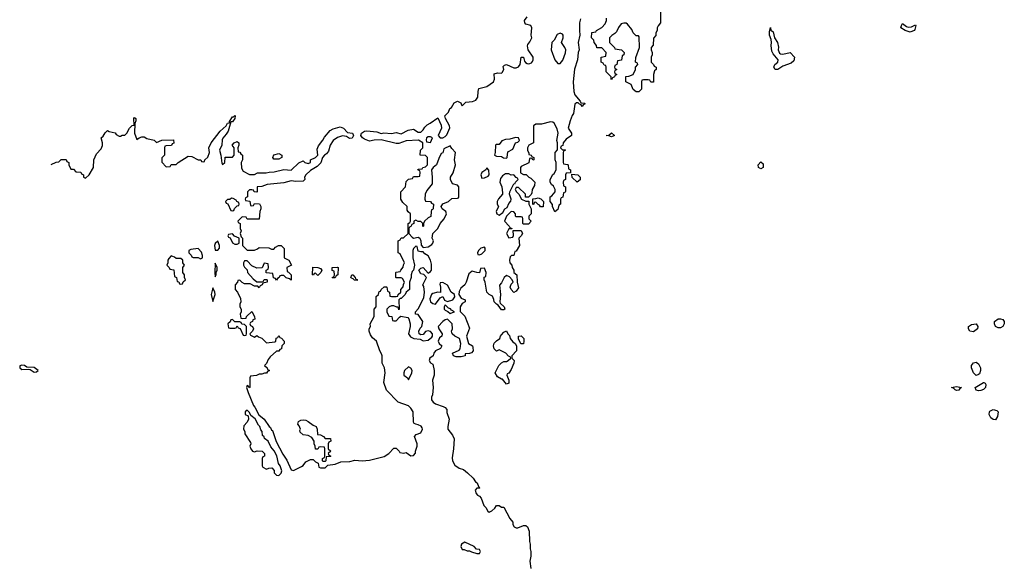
# Model space of a CAD drawing. Header units: inches. Extents: x 2106670 to 2322961, y 36024 to 224899.
# Tile 243 of 256: x 2234471 to 2242521, y 184781 to 189217. Entities that reach past the tile are written whole.
import ezdxf

# ---------------------------------------------------------------- set-up
doc = ezdxf.new("R2010")
doc.units = ezdxf.units.IN
doc.header["$MEASUREMENT"] = 0
doc.layers.add('C2138', color=7, linetype='Continuous')
doc.layers.add('C2148', color=7, linetype='Continuous')

msp = doc.modelspace()

# ---------------------------------------------------------------- linework, layer by layer
at = {"layer": 'C2138', "color": 5, "elevation": 60}
for points in [[(2239710.6, 189290.6), (2239711.3, 189190), (2239690, 189166), (2239682, 189150), (2239682, 189130), (2239672, 189110), (2239671.6, 189088.4), (2239652.7, 189067.3), (2239651.6, 189008.4), (2239634, 188990), (2239634, 188970), (2239642, 188950), (2239642, 188930), (2239634, 188910), (2239634, 188870), (2239654, 188850), (2239658, 188838), (2239674, 188830), (2239674, 188810), (2239662, 188798), (2239654, 188770), (2239652.7, 188707.3), (2239630, 188706), (2239622, 188722), (2239610, 188726), (2239570, 188726), (2239558, 188722), (2239554, 188710), (2239554, 188650), (2239532.7, 188627.3), (2239510, 188626), (2239487.3, 188647.3), (2239470, 188686), (2239426, 188710), (2239427.3, 188752.7), (2239450, 188754), (2239486, 188770), (2239506, 188810), (2239506, 188830), (2239526, 188850), (2239522, 188862), (2239506, 188870), (2239507.3, 188907.3), (2239538, 188990), (2239536.4, 189076.4), (2239530, 189086), (2239510, 189086), (2239486, 189110), (2239476.4, 189136.4), (2239440.4, 189180.4), (2239428.4, 189188.4), (2239410, 189188.7), (2239390, 189182), (2239366.4, 189153.6), (2239350, 189118), (2239336.9, 189103.1), (2239311.1, 189088.9), (2239292, 189070), (2239292, 189030), (2239334, 188990), (2239338, 188978), (2239391.6, 188971.6), (2239412, 188950), (2239411.6, 188928.4), (2239398, 188922), (2239392.7, 188887.3), (2239358, 188882), (2239354, 188850), (2239338, 188842), (2239334, 188830), (2239338, 188818), (2239354, 188810), (2239338, 188802), (2239334, 188790), (2239338, 188778), (2239354, 188770), (2239338, 188762), (2239334, 188750), (2239318, 188742), (2239310, 188726), (2239306, 188730), (2239306, 188750), (2239266, 188790), (2239266, 188830), (2239262, 188842), (2239250, 188846), (2239242, 188862), (2239226, 188870), (2239226, 188910), (2239262, 188918), (2239266, 188950), (2239230, 188986), (2239190, 188986), (2239187.3, 189007.3), (2239168, 189030), (2239166, 189050), (2239146, 189070), (2239148.9, 189111.1), (2239182, 189118), (2239186, 189130), (2239230, 189152), (2239258, 189182), (2239268, 189210), (2239268, 189230)], [(2234729.7, 188031.9), (2234770, 188052), (2234790, 188054), (2234810, 188074), (2234850, 188074), (2234858, 188058), (2234874, 188050), (2234874, 188030), (2234890, 187994), (2234910, 187994), (2234930, 187974), (2234971.6, 187971.6), (2234978, 187958), (2234994, 187950), (2234994, 187930), (2235010, 187922), (2235038, 187950), (2235074, 188010), (2235078, 188070), (2235100.2, 188119.8), (2235138, 188162), (2235147.3, 188187.3), (2235148, 188210), (2235138, 188250), (2235154.6, 188265.4), (2235168.9, 188291.1), (2235190, 188312), (2235203.6, 188303.6), (2235250.9, 188290.9), (2235259.6, 188279.6), (2235283.6, 188263.6), (2235296.4, 188263.6), (2235310, 188272), (2235330, 188272), (2235348, 188290), (2235368.9, 188331.1), (2235390, 188352), (2235406, 188354), (2235404, 188410), (2235410, 188418), (2235422, 188410), (2235422, 188390), (2235411.6, 188368.4), (2235411, 188290), (2235430, 188238), (2235449, 188251), (2235470, 188258), (2235490, 188258), (2235510, 188244.7), (2235571.6, 188231.6), (2235590, 188214), (2235632.7, 188232.7), (2235730, 188234), (2235731.6, 188208.4), (2235718, 188202), (2235712.7, 188187.3), (2235670, 188186), (2235658, 188182), (2235654, 188170), (2235654, 188110), (2235632.7, 188087.3), (2235632.7, 188052.7), (2235670, 188014), (2235702, 188018), (2235710, 188034), (2235750, 188034), (2235766, 188050), (2235850, 188102), (2235879.6, 188099.6), (2235930, 188072), (2235951.6, 188071.6), (2235958, 188058), (2235970, 188054), (2235982, 188058), (2235986, 188070), (2236010, 188094), (2236022, 188130), (2236018, 188170), (2236038, 188210), (2236110, 188304.7), (2236158, 188350), (2236170, 188372), (2236186, 188374), (2236186, 188386), (2236210, 188422), (2236218, 188422), (2236230, 188434), (2236234, 188430), (2236231.3, 188410), (2236210, 188382), (2236198, 188382), (2236174.4, 188305.6), (2236159.8, 188280.2), (2236131, 188249), (2236125.4, 188234.6), (2236124.7, 188190), (2236104.7, 188150), (2236116, 188110), (2236124.5, 188044.5), (2236130, 188032), (2236148, 188050), (2236150, 188094), (2236210, 188094), (2236226, 188110), (2236226, 188170), (2236208, 188190), (2236226, 188210), (2236250, 188222), (2236262, 188210), (2236262, 188190), (2236254, 188170), (2236258, 188138), (2236270, 188134), (2236279.6, 188119.6), (2236294, 188110), (2236294, 188070), (2236282, 188050), (2236283.6, 188003.6), (2236298, 187978), (2236350, 187952), (2236390, 187952), (2236414.6, 187965.4), (2236485.2, 187965.2), (2236511.6, 187971.6), (2236552, 187972), (2236630, 187991.3), (2236690, 187986), (2236752.9, 188047.1), (2236790, 188062), (2236802, 188050), (2236830, 188041), (2236848, 188050), (2236849, 188071), (2236888.7, 188090), (2236909, 188110), (2236902, 188158), (2236914.8, 188185.2), (2236950, 188232), (2236962.7, 188257.3), (2237009.2, 188310.8), (2237034.8, 188325.2), (2237090, 188342), (2237118.8, 188330), (2237150, 188294), (2237191, 188290), (2237201, 188270), (2237190.6, 188249.4), (2237167, 188247), (2237143.1, 188263.1), (2237110, 188266.6), (2237070, 188254.5), (2237034, 188230), (2237010.7, 188190), (2236996.8, 188143.2), (2236979.5, 188120.5), (2236962.8, 188110), (2236946, 188090), (2236934.4, 188045.6), (2236904, 188016), (2236850, 187984), (2236811.3, 187950), (2236801, 187930), (2236802, 187910), (2236790, 187898), (2236730, 187894), (2236690, 187899.3), (2236630, 187882.7), (2236494, 187870), (2236450, 187853.2), (2236414, 187850), (2236414, 187810), (2236410, 187806), (2236388.4, 187808.4), (2236382, 187822), (2236370, 187826), (2236350, 187826), (2236334, 187810), (2236334, 187770), (2236318, 187762), (2236314, 187750), (2236318, 187738), (2236352.7, 187732.7), (2236358, 187698), (2236370, 187694), (2236382, 187698), (2236390, 187714), (2236432.7, 187712.7), (2236442, 187690), (2236442, 187670), (2236434, 187650), (2236430, 187586), (2236330, 187586), (2236322, 187602), (2236290, 187606), (2236254, 187570), (2236258, 187558), (2236274, 187550), (2236274, 187510), (2236282, 187490), (2236274, 187470), (2236282, 187442), (2236294, 187430), (2236294, 187370), (2236330, 187334), (2236390, 187334), (2236416.4, 187343.6), (2236430, 187354), (2236507.3, 187352.7), (2236530, 187342), (2236550, 187342), (2236563.1, 187356.9), (2236586, 187370), (2236610, 187372), (2236632.7, 187347.3), (2236634, 187270), (2236672, 187250), (2236694, 187210), (2236654, 187190), (2236658, 187158), (2236670, 187154), (2236691.6, 187131.6), (2236691.3, 187088.7), (2236678, 187098), (2236650, 187106), (2236630, 187126), (2236610, 187126), (2236598, 187122), (2236594, 187110), (2236578, 187102), (2236570, 187088), (2236562, 187102), (2236547.3, 187107.3), (2236542, 187142), (2236487.3, 187147.3), (2236486, 187170), (2236502, 187178), (2236506, 187190), (2236502, 187222), (2236470, 187226), (2236452.7, 187187.3), (2236410, 187186), (2236370, 187206), (2236330, 187246), (2236310, 187246), (2236302, 187230), (2236302, 187210), (2236310, 187194), (2236331.6, 187171.6), (2236334, 187150), (2236379.6, 187099.6), (2236410, 187074), (2236450, 187074), (2236462, 187078), (2236470, 187094), (2236490, 187094), (2236494, 187090), (2236494, 187070), (2236458, 187062), (2236454, 187050), (2236438, 187042), (2236430, 187026), (2236418, 187038), (2236390, 187038), (2236356.4, 187056.4), (2236310, 187058), (2236290, 187068), (2236270, 187088), (2236254, 187086), (2236252, 187070), (2236232, 187050), (2236232, 187010), (2236252, 186990), (2236276.9, 186936.9), (2236278, 186910), (2236271.3, 186890), (2236272, 186870), (2236282, 186850), (2236282, 186830), (2236274, 186810), (2236278, 186778), (2236290, 186774), (2236322, 186778), (2236326, 186790), (2236370, 186832), (2236392, 186790), (2236394, 186770), (2236378, 186762), (2236374, 186750), (2236358, 186742), (2236354, 186730), (2236358, 186718), (2236374, 186710), (2236382, 186690), (2236374, 186670), (2236354, 186650), (2236358, 186638), (2236390, 186622), (2236410, 186634), (2236423.6, 186623.6), (2236450, 186614), (2236490, 186574), (2236556.4, 186583.6), (2236566, 186590), (2236567.3, 186612.7), (2236582, 186618), (2236590, 186634), (2236598, 186618), (2236612.7, 186612.7), (2236634, 186590), (2236634, 186570), (2236614, 186550), (2236612.7, 186527.3), (2236598, 186522), (2236590, 186506), (2236570, 186506), (2236519.6, 186460.4), (2236502, 186438), (2236490, 186406), (2236474, 186390), (2236494, 186370), (2236498, 186358), (2236514, 186350), (2236498, 186342), (2236490, 186328), (2236472.7, 186327.3), (2236450, 186318), (2236430, 186318), (2236407.3, 186307.3), (2236358, 186302), (2236354, 186290), (2236354, 186210), (2236347.3, 186207.3), (2236342, 186222), (2236330, 186226), (2236326.8, 186210), (2236338, 186170), (2236383.4, 186063.4), (2236394.8, 186050), (2236427.5, 185987.5), (2236470.7, 185950.7), (2236510, 185892), (2236522, 185882), (2236530, 185862), (2236538, 185858), (2236567.7, 185767.7), (2236623.8, 185663.8), (2236655.2, 185615.2), (2236690, 185538), (2236710, 185532), (2236776.4, 185563.6), (2236788.4, 185571.6), (2236810, 185602), (2236850, 185622), (2236870, 185622), (2236890, 185602), (2236912.7, 185592.7), (2236918, 185558), (2236930, 185554), (2236970, 185554), (2236990, 185574), (2237050, 185582), (2237096.4, 185603.6), (2237170, 185604.7), (2237210, 185616), (2237270, 185611), (2237330, 185616), (2237450, 185644.7), (2237488, 185670), (2237530, 185714), (2237550, 185714), (2237574, 185690), (2237578, 185678), (2237610, 185672), (2237630, 185678), (2237670, 185652), (2237690, 185654), (2237707.3, 185672.7), (2237708, 185690), (2237722, 185730), (2237722, 185750), (2237698, 185810), (2237714, 185826), (2237750, 185840.7), (2237764.5, 185870), (2237761.5, 185881.5), (2237753.8, 185893.8), (2237730, 185906), (2237709.1, 185909.1), (2237696.5, 185916.5), (2237690, 185928), (2237689.2, 186010), (2237670, 186042), (2237650, 186059), (2237566, 186090), (2237469.1, 186189.1), (2237448.7, 186250), (2237459, 186330), (2237454, 186370), (2237434, 186410), (2237434, 186470), (2237430, 186486), (2237415.3, 186510), (2237388.9, 186588.9), (2237356.4, 186616.4), (2237340.4, 186640.4), (2237328, 186670), (2237328, 186690), (2237338, 186710), (2237335.3, 186730), (2237368, 186790), (2237368.4, 186851.6), (2237386, 186870), (2237386, 186954), (2237406, 186970), (2237410, 186994), (2237422, 186998), (2237426, 187010), (2237450, 187034), (2237470, 187034), (2237474, 187030), (2237478, 186998), (2237494, 186990), (2237498, 186958), (2237510, 186954), (2237550, 186954), (2237562, 186958), (2237566, 186970), (2237586, 186990), (2237586, 187010), (2237607.3, 187032.7), (2237608.4, 187051.6), (2237618, 187070), (2237602, 187102), (2237590, 187106), (2237550, 187106), (2237546, 187110), (2237546, 187150), (2237550, 187154), (2237582, 187158), (2237586, 187170), (2237607.3, 187192.7), (2237608.4, 187211.6), (2237618, 187230), (2237582, 187302), (2237566, 187310), (2237566, 187410), (2237582, 187418), (2237590, 187434), (2237610, 187434), (2237646, 187470), (2237646, 187550), (2237662, 187558), (2237666, 187570), (2237666, 187630), (2237647.3, 187647.3), (2237640.4, 187660.4), (2237638, 187690), (2237603.1, 187723.1), (2237588, 187750), (2237586, 187810), (2237626, 187850), (2237630, 187894), (2237650, 187914), (2237682, 187918), (2237690, 187934), (2237730, 187934), (2237742, 187938), (2237746, 187970), (2237742, 187982), (2237726, 187990), (2237730, 187994), (2237762, 187998), (2237766, 188010), (2237790, 188014), (2237806, 188030), (2237806, 188090), (2237790, 188106), (2237746, 188110), (2237748.4, 188151.6), (2237766, 188170), (2237766, 188210), (2237732.5, 188232.5), (2237630, 188226), (2237570, 188205.2), (2237550, 188204), (2237426.4, 188233.6), (2237370, 188233.2), (2237330, 188225.2), (2237290, 188239.3), (2237274, 188250), (2237261.2, 188270), (2237266, 188290), (2237290, 188304.9), (2237310, 188307.3), (2237390, 188301), (2237427.5, 188287.5), (2237449.2, 188290.8), (2237510, 188287.7), (2237550, 188294.8), (2237590, 188282.8), (2237646, 188314), (2237690, 188321), (2237730, 188297.3), (2237750, 188298.8), (2237770, 188316), (2237782.5, 188337.5), (2237802.7, 188357.3), (2237828, 188370), (2237890, 188414), (2237915.8, 188355.8), (2237919.1, 188330), (2237892, 188270), (2237910, 188252), (2237930, 188252), (2237950, 188262), (2237963.1, 188276.9), (2237988.4, 188331.6), (2237985.2, 188350), (2237953.2, 188410), (2237948, 188430), (2237978, 188462), (2237989.1, 188490.9), (2238000.4, 188499.6), (2238023.1, 188536.9), (2238051.6, 188551.6), (2238078, 188538), (2238082, 188522), (2238090, 188514), (2238118, 188542), (2238171.9, 188548.1), (2238200.7, 188559.3), (2238216.6, 188583.4), (2238219.3, 188630), (2238225.6, 188654.4), (2238290, 188671), (2238344, 188710), (2238354, 188730), (2238350, 188774), (2238376.4, 188783.6), (2238410, 188781), (2238415.1, 188784.9), (2238429, 188810), (2238425.2, 188834.8), (2238434.6, 188845.4), (2238450, 188851), (2238510, 188824.7), (2238530, 188824.7), (2238549.1, 188830.9), (2238564, 188850), (2238571.3, 188911.3), (2238590, 188912), (2238598.8, 188878.8), (2238607.1, 188867.1), (2238619.8, 188859.8), (2238630, 188856.3), (2238640.9, 188859.1), (2238654.8, 188865.2), (2238663.7, 188876.3), (2238669.3, 188890), (2238669.2, 188910), (2238628, 188970), (2238624, 189004), (2238625.6, 189014.4), (2238643.1, 189036.9), (2238659, 189070), (2238654, 189090), (2238659, 189150), (2238649, 189169), (2238610, 189181.2), (2238601.2, 189190), (2238597.2, 189210), (2238620.9, 189239.1)], [(2239056.9, 189223.1), (2239046.8, 189190), (2239046.8, 189130), (2239052, 189090), (2239036, 189030), (2239044.7, 188970), (2239038, 188950), (2239031.1, 188888.9), (2239006.4, 188813.6), (2238996, 188710), (2239002.8, 188630), (2239010, 188602), (2239054, 188550), (2239058, 188538), (2239090, 188534), (2239094, 188530), (2239078, 188522), (2239070, 188506), (2239062, 188522), (2239047.3, 188527.3), (2239038, 188538), (2239023.6, 188536.4), (2239010, 188526), (2238998, 188450), (2238987.1, 188432.9), (2238970.9, 188389.1), (2238956, 188330), (2238982, 188290), (2238982, 188270), (2238939.6, 188240.4), (2238914, 188210), (2238912.7, 188187.3), (2238898, 188182), (2238894, 188170), (2238910, 188154), (2238930, 188154), (2238934, 188150), (2238918, 188142), (2238914, 188130), (2238914, 188050), (2238918, 188038), (2238950, 188034), (2238954, 188030), (2238958, 187998), (2238974, 187990), (2238974, 187966), (2238938, 187962), (2238934, 187950), (2238934, 187910), (2238918, 187902), (2238914, 187890), (2238918, 187858), (2238934, 187850), (2238932.7, 187812.7), (2238930, 187806), (2238918, 187802), (2238912.7, 187767.3), (2238898, 187762), (2238894, 187750), (2238894, 187710), (2238878, 187702), (2238870, 187666), (2238846, 187646), (2238828, 187690), (2238827.3, 187707.3), (2238808, 187730), (2238808, 187770), (2238822, 187778), (2238848, 187810), (2238848, 187830), (2238835.3, 187855.3), (2238818, 187870), (2238808.4, 187888.4), (2238808, 187910), (2238829.1, 187950.9), (2238840.4, 187959.6), (2238858, 187990), (2238858, 188050), (2238848.7, 188070), (2238848.7, 188130), (2238867.3, 188152.7), (2238868, 188210), (2238862, 188230), (2238874, 188290), (2238865.6, 188325.6), (2238842, 188370), (2238830, 188379), (2238810, 188382), (2238736, 188364), (2238690, 188362), (2238671.6, 188348.4), (2238671.3, 188210), (2238634, 188190), (2238622, 188170), (2238622, 188150), (2238634, 188126), (2238634, 188114), (2238654, 188110), (2238658, 188098), (2238674, 188090), (2238674, 188070), (2238667.3, 188067.3), (2238662, 188082), (2238650, 188086), (2238638, 188082), (2238632.7, 188047.3), (2238570, 188018), (2238564.7, 188010), (2238565.4, 187965.4), (2238590, 187952), (2238611.6, 187951.6), (2238634, 187930), (2238650, 187922), (2238682, 187890), (2238679.6, 187860.4), (2238662, 187830), (2238659.6, 187800.4), (2238652.7, 187787.3), (2238630, 187766), (2238607.3, 187767.3), (2238606, 187790), (2238550, 187846), (2238530, 187846), (2238522, 187830), (2238532, 187810), (2238551.3, 187791.3), (2238574, 187750), (2238610, 187734), (2238632.7, 187732.7), (2238634, 187710), (2238652, 187672), (2238654, 187650), (2238654, 187630), (2238634, 187610), (2238634, 187590), (2238654, 187570), (2238630, 187546), (2238590, 187546), (2238586, 187550), (2238586, 187590), (2238582, 187602), (2238570, 187606), (2238530, 187606), (2238526, 187610), (2238526, 187630), (2238510, 187646), (2238490, 187648), (2238452, 187610), (2238434, 187570), (2238474, 187530), (2238478, 187518), (2238494, 187510), (2238494, 187506), (2238470, 187506), (2238452, 187470), (2238470, 187434), (2238502, 187438), (2238507.3, 187452.7), (2238506, 187494), (2238570, 187494), (2238582, 187470), (2238572, 187450), (2238552, 187430), (2238558, 187370), (2238530, 187326), (2238518, 187322), (2238512, 187290), (2238492, 187288), (2238482, 187278), (2238476, 187250), (2238478, 187230), (2238496, 187210), (2238498, 187190), (2238511.3, 187170), (2238512, 187150), (2238536, 187130), (2238538, 187070), (2238550, 187026), (2238530, 186998), (2238510, 186988), (2238488, 187010), (2238482, 187030), (2238490, 187054), (2238506, 187070), (2238498, 187090), (2238474.6, 187114.6), (2238450, 187126), (2238431.6, 187108.4), (2238410, 187066), (2238392.7, 187047.3), (2238402.8, 186970), (2238396, 186910), (2238399.6, 186899.6), (2238431, 186870), (2238438, 186850), (2238430, 186844), (2238410, 186845.2), (2238383.1, 186883.1), (2238368.7, 186890), (2238349.3, 186909.3), (2238349, 186930), (2238336.5, 186956.5), (2238309.1, 186969.1), (2238289.3, 186989.3), (2238278, 187070), (2238269, 187089), (2238268.9, 187111.1), (2238282, 187118), (2238286, 187150), (2238270, 187186), (2238238, 187182), (2238231.3, 187148.7), (2238209.3, 187149.3), (2238170, 187162), (2238142, 187138), (2238121, 187070), (2238111, 187050), (2238077.3, 187022.7), (2238065.4, 186994.6), (2238062, 186970), (2238081.4, 186941.4), (2238112, 186928), (2238114, 186910), (2238090, 186898), (2238072, 186870), (2238071.6, 186831.6), (2238110, 186794), (2238150, 186694), (2238124.7, 186630), (2238141, 186570), (2238172, 186550), (2238176.9, 186536.9), (2238178, 186510), (2238165.4, 186494.6), (2238148.7, 186488.7), (2238114, 186486), (2238112, 186470), (2238079.8, 186460.2), (2238040.2, 186460.2), (2238018, 186470), (2238010, 186492), (2238064, 186516), (2238073.6, 186526.4), (2238077.2, 186570), (2238068, 186610), (2238029.3, 186629.3), (2238008, 186650), (2238002, 186670), (2238008.7, 186690), (2238008, 186730), (2237970, 186768), (2237950, 186762), (2237930, 186748.7), (2237892, 186710), (2237898, 186690), (2237926, 186650), (2237922, 186630), (2237904.5, 186615.5), (2237891.3, 186590), (2237902, 186570), (2237922, 186550), (2237912, 186530), (2237870, 186508.7), (2237856, 186490), (2237850.8, 186469.2), (2237824.7, 186450), (2237818, 186430), (2237830, 186412), (2237850, 186402), (2237859.1, 186350), (2237858.8, 186310), (2237845.5, 186270), (2237850.6, 186210), (2237846.8, 186150), (2237838.8, 186130), (2237837.3, 186110), (2237850.5, 186090.5), (2237870, 186077.3), (2237934.4, 186054.4), (2237950, 186046), (2237962.8, 186030), (2237964.5, 186004.5), (2237982.8, 185950), (2237971, 185890), (2237971.3, 185870), (2238010, 185821), (2238022, 185790), (2238018, 185710), (2238005.8, 185634.2), (2238010.7, 185610), (2238030, 185574.8), (2238064.7, 185550), (2238098.5, 185538.5), (2238133.7, 185513.7), (2238178, 185470), (2238198, 185438), (2238212, 185430), (2238222, 185402), (2238234, 185390), (2238230, 185386), (2238210, 185386), (2238194, 185370), (2238203.6, 185343.6), (2238214, 185330), (2238230, 185322), (2238245.4, 185305.4), (2238266.4, 185246.4), (2238282, 185230), (2238299.6, 185199.6), (2238310, 185192), (2238330, 185202), (2238356, 185224), (2238370, 185244.7), (2238390, 185244.7), (2238410, 185232), (2238430, 185231.3), (2238478, 185138), (2238502, 185110), (2238502, 185090), (2238514, 185070), (2238530, 185062), (2238543.6, 185063.6), (2238590, 185082), (2238610, 185082), (2238622, 185070), (2238635.3, 185035.3), (2238638, 184950), (2238644.7, 184930), (2238644.7, 184890), (2238650.9, 184869.1), (2238651, 184830), (2238641, 184790), (2238651, 184730)]]:
    msp.add_lwpolyline(points, dxfattribs=at)
for points in [[(2238890, 189108), (2238865.4, 189094.6), (2238842, 189050), (2238822, 189030), (2238816, 188970), (2238847.5, 188887.5), (2238870, 188858), (2238890, 188858), (2238912.9, 188887.1), (2238933.2, 188946.8), (2238935.3, 188970), (2238929, 188990), (2238902, 189030), (2238915.3, 189070), (2238915.3, 189090), (2238910, 189098)], [(2239310, 188258), (2239287.3, 188267.3), (2239266, 188270), (2239287.3, 188272.7), (2239310, 188291), (2239334, 188270), (2239330, 188268)], [(2237810, 188259), (2237798, 188250), (2237794, 188234), (2237798, 188218), (2237830, 188214), (2237846, 188250), (2237830, 188258)], [(2238525.2, 188254.8), (2238479.1, 188240.9), (2238442, 188238), (2238414.4, 188225.6), (2238390, 188198), (2238370, 188198), (2238362, 188190), (2238358, 188130), (2238352, 188110), (2238370, 188101), (2238410, 188098), (2238426.8, 188086.8), (2238450, 188084.7), (2238458, 188090), (2238463.1, 188136.9), (2238502, 188158), (2238526, 188210), (2238543.1, 188216.9), (2238558, 188230), (2238548, 188250)], [(2236550, 188078), (2236542, 188090), (2236550, 188111.3), (2236590, 188122), (2236614, 188110), (2236614, 188090), (2236610, 188088), (2236590, 188078)], [(2237990, 188186), (2237938, 188162), (2237931.6, 188128.4), (2237918, 188122), (2237896.9, 188083.1), (2237878, 188030), (2237850.9, 188009.1), (2237838, 187990), (2237844.7, 187930), (2237843.6, 187876.4), (2237799.8, 187820.2), (2237786, 187790), (2237784.7, 187750), (2237790, 187734), (2237831.1, 187731.1), (2237838, 187718), (2237854, 187710), (2237852.7, 187672.7), (2237850, 187666), (2237838, 187662), (2237834, 187650), (2237831.6, 187608.4), (2237810, 187598), (2237782, 187570), (2237772, 187550), (2237774, 187530), (2237770, 187526), (2237766, 187530), (2237766, 187550), (2237750, 187566), (2237728, 187568), (2237710, 187578), (2237694, 187570), (2237694, 187550), (2237678, 187542), (2237670, 187526), (2237658, 187522), (2237654, 187510), (2237654, 187470), (2237679.6, 187439.6), (2237690, 187432), (2237730, 187438), (2237742, 187430), (2237751.3, 187410), (2237752.7, 187372.7), (2237770, 187354), (2237810, 187361), (2237841.2, 187378.8), (2237849, 187390), (2237854, 187410), (2237844, 187430), (2237848.7, 187470), (2237889.2, 187510), (2237909.6, 187550.4), (2237942.7, 187590), (2237961.2, 187630), (2237955.3, 187650), (2237924, 187670), (2237917.2, 187690), (2237921.5, 187698.5), (2237929.6, 187710.4), (2237978, 187730), (2238004.5, 187755.5), (2238050, 187758), (2238059, 187761), (2238062, 187770), (2238061.2, 187850), (2238050, 187864), (2238010, 187875.3), (2237993.2, 187910), (2237994, 187930), (2238016.2, 187963.8), (2238034, 188030), (2238025.2, 188070), (2238033.2, 188130), (2238003.1, 188163.1)], [(2238290, 188006), (2238282, 187990), (2238250, 187968), (2238241, 187950), (2238250, 187922), (2238270, 187924.7), (2238302, 187938), (2238308.7, 187950), (2238308, 187988)], [(2238470, 187958), (2238443.6, 187956.4), (2238419.6, 187940.4), (2238401, 187919), (2238396, 187890), (2238414, 187850), (2238419.8, 187800.2), (2238418, 187790), (2238386.8, 187753.2), (2238376, 187730), (2238376, 187710), (2238384.7, 187690), (2238366.8, 187650), (2238371.1, 187631.1), (2238390, 187618), (2238420.2, 187639.8), (2238438, 187670), (2238457.2, 187682.8), (2238470, 187714), (2238487.3, 187732.7), (2238488, 187750), (2238475.3, 187790), (2238479, 187810), (2238510, 187874), (2238522, 187878), (2238526, 187890), (2238546, 187910), (2238542, 187922), (2238530, 187926), (2238510, 187948), (2238490, 187946)], [(2239030, 187888), (2238987.3, 187927.3), (2238986, 187954), (2239034, 187950), (2239054, 187930), (2239052.7, 187907.3)], [(2236202, 187758), (2236190, 187746), (2236170, 187746), (2236154, 187730), (2236158, 187718), (2236172.7, 187712.7), (2236198, 187658), (2236210, 187654), (2236222, 187658), (2236227.3, 187672.7), (2236250, 187694), (2236262, 187698), (2236266, 187710), (2236262, 187722), (2236246, 187730), (2236242, 187742), (2236216.4, 187756.4)], [(2238730, 187686), (2238722, 187702), (2238710, 187706), (2238690, 187726), (2238678, 187722), (2238674, 187710), (2238667.3, 187707.3), (2238667.3, 187752.7), (2238690, 187754), (2238710, 187762), (2238732.7, 187752.7), (2238754, 187730), (2238750, 187686)], [(2236090, 187406), (2236070, 187386), (2236064.7, 187370), (2236070, 187334), (2236090, 187334), (2236106, 187350), (2236106, 187370)], [(2236210, 187466), (2236178, 187462), (2236174, 187450), (2236178, 187438), (2236192.7, 187432.7), (2236210, 187394), (2236230, 187382), (2236250, 187382), (2236266, 187390), (2236266, 187430), (2236228, 187448)], [(2235930, 187346), (2235870, 187338), (2235854, 187330), (2235854, 187310), (2235872.7, 187292.7), (2235878, 187278), (2235890, 187274), (2235930, 187274), (2235950, 187262), (2235966, 187270), (2235966, 187290), (2235956.4, 187316.4)], [(2237710, 187366), (2237690, 187346), (2237684.7, 187330), (2237684.7, 187270), (2237698, 187210), (2237692, 187170), (2237681, 187159), (2237671.3, 187130), (2237671.3, 187108.7), (2237658, 187070), (2237658, 187010), (2237632, 186990), (2237622, 186970), (2237590, 186938), (2237582, 186938), (2237572, 186928), (2237574, 186850), (2237570, 186846), (2237566, 186866), (2237554, 186866), (2237530, 186878), (2237510, 186878), (2237491.3, 186868.7), (2237474, 186850), (2237472, 186830), (2237490, 186794), (2237514, 186790), (2237518, 186758), (2237530, 186754), (2237550, 186754), (2237575.3, 186784.7), (2237588, 186792), (2237643.6, 186783.6), (2237652, 186772), (2237664.7, 186730), (2237664.7, 186710), (2237651.3, 186650), (2237665.4, 186625.4), (2237694, 186610), (2237746, 186606), (2237770, 186591.3), (2237810, 186596), (2237839.5, 186620.5), (2237845.2, 186630), (2237845.2, 186650), (2237830, 186669), (2237810, 186673.2), (2237790, 186668.7), (2237770, 186644), (2237750, 186642), (2237738, 186650), (2237735.3, 186670), (2237744.7, 186695.3), (2237758, 186710), (2237768, 186750), (2237730, 186808), (2237706, 186810), (2237708, 186830), (2237730, 186852), (2237776, 186944), (2237781.2, 186990), (2237774.6, 187034.6), (2237768, 187050), (2237798, 187110), (2237774.6, 187134.6), (2237750, 187138), (2237735.3, 187170), (2237750, 187184.7), (2237770, 187192), (2237810, 187144.7), (2237830, 187158), (2237837.2, 187170), (2237838, 187218), (2237828.7, 187250), (2237810, 187286), (2237783.1, 187303.1), (2237770, 187318), (2237750, 187318), (2237730, 187326), (2237722, 187362)], [(2238270, 187358), (2238242, 187350), (2238222, 187330), (2238214, 187310), (2238218, 187298), (2238230, 187294), (2238250, 187302), (2238278, 187330), (2238278, 187350)], [(2235710, 187286), (2235690, 187266), (2235682, 187250), (2235682, 187230), (2235674, 187210), (2235694, 187190), (2235698, 187178), (2235732.7, 187172.7), (2235738, 187118), (2235754, 187110), (2235758, 187078), (2235772.7, 187072.7), (2235778, 187058), (2235790, 187054), (2235802, 187058), (2235807.3, 187072.7), (2235826, 187090), (2235818, 187110), (2235818, 187130), (2235806, 187150), (2235806, 187190), (2235818, 187210), (2235806, 187230), (2235806, 187250), (2235790, 187266), (2235750, 187266), (2235736.4, 187276.4)], [(2236070, 187226), (2236066, 187150), (2236070, 187114), (2236078, 187130), (2236078, 187150), (2236086, 187170), (2236086, 187190)], [(2236910, 187126), (2236890, 187146), (2236878, 187142), (2236872.7, 187127.3), (2236866, 187130), (2236867.3, 187192.7), (2236910, 187192), (2236930, 187182), (2236942, 187170), (2236934, 187150)], [(2237030, 187106), (2237026, 187110), (2237042, 187118), (2237046, 187130), (2237042, 187162), (2237027.3, 187167.3), (2237026, 187190), (2237070, 187194), (2237074, 187190), (2237072, 187130), (2237058, 187122), (2237050, 187106)], [(2237230, 187086), (2237208.4, 187088.4), (2237198, 187098), (2237183.1, 187103.1), (2237178, 187110), (2237186, 187130), (2237194, 187130), (2237214, 187110), (2237218, 187098), (2237230, 187094)], [(2236050, 187026), (2236036, 186970), (2236050, 186914), (2236068.7, 186970), (2236068, 186990)], [(2237930, 187068), (2237910, 187066), (2237905.4, 187054.6), (2237912, 187030), (2237912.7, 186987.3), (2237890, 186988.7), (2237850, 186979), (2237838, 186970), (2237824, 186936), (2237830.8, 186910.8), (2237850, 186898), (2237870, 186892), (2237910, 186942), (2237930, 186954), (2237945.4, 186925.4), (2237970, 186912), (2238013.6, 186926.4), (2238028, 186950), (2238026, 186970), (2237998, 186990), (2237970, 187046)], [(2237950, 186886), (2237942, 186870), (2237942, 186850), (2237950, 186842), (2237972.7, 186832.7), (2237990, 186814), (2238010, 186822), (2238026, 186830), (2238002, 186842), (2237993.6, 186853.6), (2237978, 186858)], [(2236210, 186766), (2236198, 186762), (2236192.7, 186747.3), (2236174, 186730), (2236178, 186698), (2236190, 186694), (2236230, 186694), (2236242, 186698), (2236250, 186714), (2236258, 186698), (2236272.7, 186692.7), (2236298, 186638), (2236310, 186634), (2236322, 186638), (2236326, 186650), (2236326, 186710), (2236310, 186726), (2236287.3, 186727.3), (2236282, 186742), (2236270, 186746), (2236230, 186746)], [(2238450, 186238), (2238418, 186278), (2238410, 186278), (2238378, 186298), (2238358, 186330), (2238388.9, 186391.1), (2238410, 186412), (2238430, 186422), (2238450, 186422), (2238466, 186430), (2238486, 186450), (2238482, 186462), (2238467.3, 186467.3), (2238446, 186490), (2238390, 186518), (2238370, 186506), (2238350, 186526), (2238344, 186550), (2238350, 186571.3), (2238370, 186591.3), (2238398, 186610), (2238402, 186630), (2238410, 186642), (2238430, 186662), (2238450, 186674), (2238462, 186650), (2238475.3, 186635.3), (2238482, 186610), (2238502.8, 186582.8), (2238522, 186570), (2238534, 186550), (2238532, 186510), (2238494, 186470), (2238494, 186450), (2238514, 186430), (2238512, 186410), (2238490, 186358), (2238470, 186326), (2238458, 186322), (2238454, 186310), (2238471.1, 186271.1), (2238470, 186246)], [(2238590, 186566), (2238567.3, 186567.3), (2238548.4, 186608.4), (2238549, 186631), (2238571.6, 186631.6), (2238591.6, 186611.6), (2238594, 186590)], [(2234490, 186392.7), (2234472, 186388), (2234471.3, 186370), (2234490, 186356), (2234539.8, 186359.8), (2234556, 186356), (2234590, 186336), (2234610, 186338), (2234622, 186350), (2234590, 186372.7), (2234530, 186377.2), (2234510, 186388.7)], [(2237650, 186378), (2237618, 186350), (2237611.3, 186330), (2237612, 186310), (2237642, 186290), (2237650, 186274), (2237677.2, 186330), (2237679, 186350), (2237670, 186368)], [(2236330, 186026), (2236314, 186010), (2236314, 185990), (2236338, 185978), (2236342, 185950), (2236330, 185928), (2236303.6, 185896.4), (2236302, 185870), (2236311.3, 185850), (2236312, 185830), (2236359.6, 185759.6), (2236362, 185750), (2236354, 185730), (2236362, 185710), (2236374, 185690), (2236390, 185684.7), (2236412.7, 185692.7), (2236454, 185690), (2236474, 185670), (2236474, 185650), (2236458, 185642), (2236454, 185630), (2236454, 185570), (2236458, 185558), (2236490, 185542), (2236508.4, 185551.6), (2236534, 185554), (2236551.3, 185531.3), (2236552, 185512), (2236570, 185494), (2236590, 185492), (2236608, 185510), (2236613.2, 185530), (2236602, 185570), (2236586, 185590), (2236572.3, 185652.3), (2236552, 185692), (2236524.7, 185724.7), (2236502, 185770), (2236473.6, 185793.6), (2236470, 185806), (2236456.4, 185816.4), (2236453.2, 185850), (2236442.7, 185862.7), (2236434, 185890), (2236422.5, 185902.5), (2236395.1, 185955.1), (2236362, 185982), (2236350, 186006)], [(2236950, 185606), (2236946, 185610), (2236946, 185630), (2236962, 185638), (2236966, 185650), (2236966, 185710), (2236962, 185722), (2236930, 185726), (2236918, 185722), (2236910, 185706), (2236890, 185706), (2236888, 185730), (2236878, 185750), (2236878, 185770), (2236860.4, 185800.4), (2236830, 185818), (2236790, 185822), (2236764.7, 185844.7), (2236762, 185858), (2236766, 185870), (2236756.4, 185896.4), (2236746, 185910), (2236750, 185932), (2236770, 185942), (2236790, 185944.7), (2236810, 185942), (2236830, 185932), (2236870, 185902), (2236894, 185890), (2236902, 185870), (2236904.7, 185824.7), (2236930, 185822), (2236954, 185810), (2236970, 185794), (2237012.7, 185792.7), (2237014, 185770), (2236998, 185762), (2236994, 185750), (2236994, 185710), (2237014, 185690), (2236994, 185670), (2236998, 185658), (2237014, 185650), (2237010, 185646), (2236978, 185642), (2236974, 185610), (2236970, 185606)], [(2238110, 184946), (2238082, 184930), (2238078, 184910), (2238084.7, 184890), (2238090, 184886.8), (2238105.4, 184885.4), (2238130, 184874), (2238150, 184874), (2238165.4, 184865.4), (2238210, 184854), (2238230, 184854), (2238238, 184870), (2238230, 184886), (2238207.3, 184887.3), (2238186, 184910)]]:
    msp.add_lwpolyline(points, close=True, dxfattribs=at)
at = {"layer": 'C2148', "color": 5, "elevation": 60}
for points in [[(2241735.5, 189155.5), (2241761.5, 189158.5), (2241794, 189174), (2241798, 189170), (2241790, 189138), (2241786, 189130), (2241770, 189122), (2241750, 189115.1), (2241710, 189129.2), (2241674, 189150), (2241679.3, 189170), (2241690, 189186), (2241720.3, 189160.3)], [(2240710, 188935.5), (2240770, 188948.2), (2240805.5, 188910), (2240799.3, 188880.7), (2240779.5, 188860.5), (2240710, 188836), (2240670, 188809.4), (2240648.7, 188810), (2240636, 188830), (2240646, 188850), (2240669.3, 188870), (2240672, 188890), (2240630, 188937.2), (2240620.8, 188960.8), (2240613.8, 189006.2), (2240618.4, 189030), (2240615.5, 189055.5), (2240600.9, 189090), (2240601.2, 189118.8), (2240610, 189154), (2240611.3, 189131.3), (2240630, 189118), (2240642.8, 189070), (2240666, 189030), (2240673.7, 188993.7), (2240673.4, 188970), (2240683.4, 188943.4), (2240690, 188938)], [(2240530, 187998.4), (2240512.7, 188010), (2240509.6, 188030.4), (2240530, 188054.8), (2240550, 188038), (2240550, 188009.5)], [(2242470, 186699), (2242450, 186708.7), (2242442, 186730), (2242442, 186750), (2242470, 186771), (2242490, 186771), (2242510, 186764.7), (2242521, 186750), (2242521, 186730), (2242510, 186709), (2242490, 186699)], [(2242270, 186665.2), (2242238, 186670), (2242228.9, 186688.9), (2242229, 186710), (2242253.6, 186726.4), (2242290, 186731.3), (2242304.7, 186710), (2242301, 186690)], [(2242290, 186309), (2242269, 186330), (2242253.2, 186370), (2242254, 186390), (2242260.2, 186399.8), (2242270, 186411.3), (2242290, 186418), (2242310, 186404.7), (2242326.8, 186370), (2242326.8, 186350), (2242317.3, 186322.7), (2242310, 186315.3)], [(2242130, 186186), (2242118, 186190), (2242104.7, 186204.7), (2242088, 186210), (2242130, 186218.8), (2242172, 186210), (2242156.9, 186203.1), (2242150, 186189.3)], [(2242310, 186183.7), (2242290, 186189.3), (2242282, 186210), (2242351, 186251), (2242354, 186250), (2242364.7, 186244.7), (2242370, 186234), (2242366, 186210), (2242350, 186194), (2242330, 186186.6)], [(2242450, 185946), (2242430, 185948), (2242410, 185962), (2242397.2, 185990), (2242399, 186010), (2242403.7, 186016.3), (2242430, 186030.7), (2242461, 186021), (2242471, 186010), (2242466.4, 185973.6)]]:
    msp.add_lwpolyline(points, close=True, dxfattribs=at)

doc.saveas('drawing.dxf')
